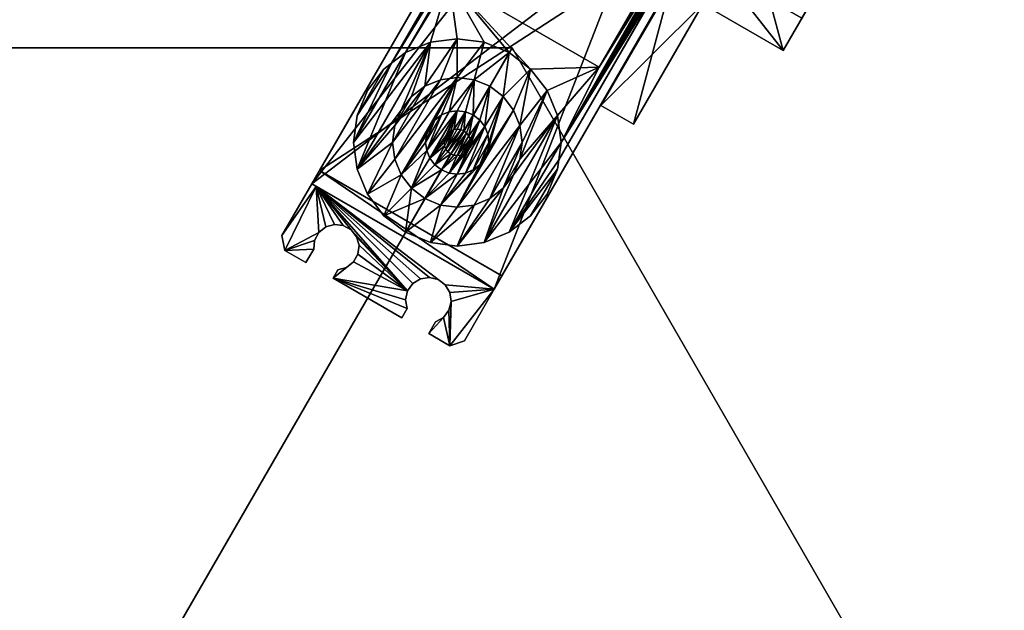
# Model space of a CAD drawing. Extents: x -0.216 to 0.216, y -0.188 to 0.188.
# Tile 56 of 81: x 0 to 0.09, y 0.027 to 0.08. Entities that reach past the tile are written whole.
import ezdxf

# ---------------------------------------------------------------- set-up
doc = ezdxf.new("R2010")
doc.units = 0

# ---------------------------------------------------------------- blocks, each defined once
blk = doc.blocks.new('hexa_link1#0')
mesh = blk.add_polyface()
corners = [(0.047016, 0.100693, 0.072173), (0.063695, 0.091063, 0.09683), (0.063695, 0.091063, 0.072173), (0.059208, 0.085523, 0.103486), (0.059162, 0.085616, 0.10613), (0.059208, 0.085523, 0.10613), (0.059162, 0.085616, 0.103486), (0.059105, 0.085702, 0.103486), (0.059105, 0.085702, 0.10613), (0.059036, 0.085781, 0.10613), (0.059036, 0.085781, 0.103486), (0.058958, 0.085849, 0.10613), (0.058958, 0.085849, 0.103486), (0.058872, 0.085907, 0.10613), (0.058872, 0.085907, 0.103486), (0.055777, 0.087693, 0.10613), (0.055701, 0.088623, 0.103486), (0.063695, 0.091063, 0.103486), (0.055463, 0.089526, 0.103486), (0.055777, 0.087693, 0.103486), (0.055072, 0.090373, 0.103486), (0.054538, 0.091138, 0.103486), (0.063695, 0.091063, 0.099276), (0.047016, 0.100694, 0.103486), (0.061946, 0.09473, 0.099276), (0.061125, 0.094742, 0.099276), (0.062708, 0.095037, 0.099276), (0.06615, 0.097157, 0.099276), (0.066415, 0.095774, 0.09683), (0.066415, 0.095774, 0.099276), (0.062708, 0.095037, 0.09683), (0.061946, 0.09473, 0.09683), (0.061125, 0.094742, 0.09683), (0.083845, 0.102008, 0.088049), (0.068543, 0.082339, 0.088049), (0.071503, 0.08063, 0.088049), (0.061182, 0.086589, 0.070169), (0.059473, 0.083629, 0.10613), (0.061182, 0.086589, 0.10613), (0.074443, 0.092558, 0.071549), (0.068543, 0.082339, 0.070169), (0.080885, 0.103717, 0.08805), (0.077403, 0.090849, 0.070169), (0.077403, 0.090849, 0.071549), (0.074443, 0.092558, 0.070169), (0.069794, 0.07767, 0.070169), (0.083845, 0.102008, 0.071549)]
mesh.append_faces([[corners[k] for k in face] for face in [(0, 1, 2), (3, 4, 5), (4, 3, 6), (7, 4, 6), (4, 7, 8), (7, 9, 8), (9, 7, 10), (10, 11, 9), (11, 10, 12), (12, 13, 11), (13, 12, 14), (14, 15, 13), (16, 17, 18), (19, 17, 16), (20, 17, 21), (18, 17, 20), (22, 23, 17), (22, 24, 25), (22, 26, 24), (22, 27, 26), (22, 28, 29), (28, 22, 1), (30, 1, 31), (31, 1, 32), (33, 34, 35), (36, 37, 38), (34, 39, 40), (41, 39, 34), (42, 39, 43), (39, 42, 44), (42, 40, 44), (43, 45, 42), (46, 35, 43), (40, 39, 44)]])
mesh = blk.add_polyface()
corners = [(0.043877, 0.093647, 0.10613), (0.033985, 0.076513, 0.103486), (0.033985, 0.076513, 0.10613), (0.04, 0.078762, 0.10613), (0.039252, 0.084085, 0.10613), (0.037547, 0.078439, 0.10613), (0.042454, 0.078439, 0.10613), (0.026696, 0.065498, 0.103486), (0.047016, 0.100693, 0.072173), (0.046311, 0.099474, 0.070169), (0.047016, 0.100694, 0.09683), (0.043877, 0.093647, 0.103486), (0.047766, 0.092319, 0.103486), (0.047016, 0.100694, 0.103486), (0.047016, 0.100694, 0.099276), (0.03526, 0.077492, 0.10613), (0.04446, 0.093106, 0.10613), (0.044868, 0.093984, 0.10613), (0.04477, 0.094017, 0.10613), (0.044668, 0.094037, 0.10613), (0.044565, 0.094044, 0.10613), (0.044461, 0.094037, 0.10613), (0.044359, 0.094017, 0.10613), (0.044261, 0.093984, 0.10613), (0.044168, 0.093938, 0.10613), (0.044081, 0.09388, 0.10613), (0.044003, 0.093812, 0.10613), (0.043935, 0.093734, 0.10613), (0.041473, 0.097968, 0.10613), (0.036383, 0.082316, 0.10613), (0.044433, 0.096259, 0.10613), (0.039764, 0.095008, 0.10613), (0.033423, 0.084026, 0.10613), (0.033423, 0.084025, 0.070169), (0.039764, 0.095008, 0.070169), (0.036383, 0.082316, 0.070169), (0.044433, 0.096259, 0.070169)]
mesh.append_faces([[corners[k] for k in face] for face in [(0, 1, 2), (3, 4, 5), (6, 4, 3), (7, 8, 9), (7, 10, 8), (1, 0, 11), (12, 13, 7), (7, 14, 10), (14, 7, 13), (15, 16, 17), (15, 4, 16), (15, 18, 2), (15, 17, 18), (2, 18, 19), (2, 19, 20), (2, 20, 21), (2, 21, 22), (2, 22, 23), (2, 23, 24), (2, 24, 25), (2, 25, 26), (2, 26, 27), (2, 27, 0), (28, 29, 30), (31, 29, 28), (29, 31, 32), (31, 33, 32), (33, 31, 34), (35, 34, 36), (34, 35, 33), (35, 32, 33), (32, 35, 29), (36, 29, 35), (29, 36, 30)]])
mesh = blk.add_polyface()
corners = [(0.026696, 0.065498, 0.103486), (0.046311, 0.099474, 0.070169), (0.0274, 0.066718, 0.070169), (0.033985, 0.076513, 0.103486), (0.033297, 0.075985, 0.10613), (0.033985, 0.076513, 0.10613), (0.033297, 0.075985, 0.103486), (0.030843, 0.071736, 0.103486), (0.03526, 0.077492, 0.103486), (0.03052, 0.069282, 0.103486), (0.037547, 0.078439, 0.103486), (0.03581, 0.073472, 0.103486), (0.034869, 0.072245, 0.103486), (0.037038, 0.074413, 0.103486), (0.04, 0.078762, 0.103486), (0.038467, 0.075005, 0.103486), (0.04, 0.075207, 0.103486), (0.037547, 0.078439, 0.10613), (0.039252, 0.084085, 0.10613), (0.03526, 0.077492, 0.10613), (0.038467, 0.075005, 0.10613), (0.04, 0.078762, 0.10613), (0.037038, 0.074413, 0.10613), (0.03581, 0.073472, 0.10613), (0.034869, 0.072245, 0.10613), (0.03179, 0.074022, 0.103486), (0.03179, 0.074022, 0.10613), (0.030843, 0.071736, 0.10613), (0.03052, 0.069282, 0.10613), (0.030843, 0.066829, 0.10613), (0.04, 0.075207, 0.10613), (0.037038, 0.074413, 0.108269), (0.03581, 0.073472, 0.108269), (0.038467, 0.075005, 0.108269), (0.04, 0.075207, 0.108269)]
mesh.append_faces([[corners[k] for k in face] for face in [(0, 1, 2), (3, 4, 5), (4, 3, 6), (3, 7, 6), (8, 9, 3), (10, 9, 8), (10, 11, 12), (10, 13, 11), (14, 13, 10), (14, 15, 13), (14, 16, 15), (17, 18, 19), (20, 21, 22), (22, 21, 17), (22, 17, 23), (23, 17, 24), (4, 25, 26), (25, 4, 6), (6, 7, 25), (27, 4, 26), (27, 5, 4), (28, 19, 5), (29, 17, 19), (13, 23, 11), (23, 13, 22), (15, 22, 13), (22, 15, 20), (15, 30, 20), (23, 31, 32), (31, 23, 22), (20, 31, 22), (31, 20, 33), (20, 34, 33)]])
mesh = blk.add_polyface()
corners = [(0.062991, 0.089844, 0.070169), (0.0274, 0.066718, 0.070169), (0.046311, 0.099474, 0.070169), (0.047766, 0.092319, 0.103486), (0.044962, 0.093938, 0.10613), (0.047766, 0.092319, 0.10613), (0.044962, 0.093938, 0.103486), (0.044868, 0.093984, 0.10613), (0.044868, 0.093984, 0.103486), (0.04477, 0.094017, 0.103486), (0.04477, 0.094017, 0.10613), (0.044668, 0.094037, 0.10613), (0.044668, 0.094037, 0.103486), (0.044565, 0.094044, 0.10613), (0.044565, 0.094044, 0.103486), (0.044461, 0.094037, 0.10613), (0.044461, 0.094037, 0.103486), (0.044359, 0.094017, 0.10613), (0.044359, 0.094017, 0.103486), (0.044261, 0.093984, 0.103486), (0.044261, 0.093984, 0.10613), (0.044168, 0.093938, 0.103486), (0.044168, 0.093938, 0.10613), (0.044082, 0.09388, 0.103486), (0.044081, 0.09388, 0.10613), (0.044003, 0.093812, 0.103486), (0.044003, 0.093812, 0.10613), (0.043935, 0.093734, 0.103486), (0.043935, 0.093734, 0.10613), (0.043877, 0.093647, 0.103486), (0.043877, 0.093647, 0.10613), (0.026696, 0.065498, 0.103486), (0.055777, 0.087693, 0.103486), (0.048609, 0.092718, 0.10613), (0.048609, 0.092718, 0.103486), (0.049509, 0.092963, 0.10613), (0.04446, 0.093106, 0.10613), (0.039252, 0.084085, 0.10613), (0.05817, 0.085191, 0.10613)]
mesh.append_faces([[corners[k] for k in face] for face in [(0, 1, 2), (3, 4, 5), (4, 3, 6), (6, 7, 4), (7, 6, 8), (9, 7, 8), (7, 9, 10), (9, 11, 10), (11, 9, 12), (12, 13, 11), (13, 12, 14), (14, 15, 13), (15, 14, 16), (16, 17, 15), (17, 16, 18), (19, 17, 18), (17, 19, 20), (21, 20, 19), (20, 21, 22), (23, 22, 21), (22, 23, 24), (25, 24, 23), (24, 25, 26), (27, 26, 25), (26, 27, 28), (29, 28, 27), (28, 29, 30), (31, 32, 3), (3, 33, 34), (33, 3, 5), (5, 35, 33), (36, 5, 4), (36, 4, 7), (37, 38, 36)]])
mesh = blk.add_polyface()
corners = [(0.04927, 0.067689, 0.10613), (0.059208, 0.084915, 0.10613), (0.04948, 0.069282, 0.10613), (0.04821, 0.074022, 0.10613), (0.052962, 0.07617, 0.10613), (0.046703, 0.075985, 0.10613), (0.049157, 0.071736, 0.10613), (0.063695, 0.091063, 0.09683), (0.043375, 0.055868, 0.103486), (0.063695, 0.091063, 0.072173), (0.062991, 0.089844, 0.070169), (0.059162, 0.084822, 0.103486), (0.059162, 0.084822, 0.10613), (0.055777, 0.087693, 0.10613), (0.058872, 0.085907, 0.103486), (0.055777, 0.087693, 0.103486), (0.059242, 0.085014, 0.10613), (0.059262, 0.085116, 0.10613), (0.059269, 0.085219, 0.10613), (0.059262, 0.085323, 0.10613), (0.059242, 0.085425, 0.10613), (0.059208, 0.085523, 0.10613), (0.059162, 0.085616, 0.10613), (0.059105, 0.085702, 0.10613), (0.059036, 0.085781, 0.10613), (0.058958, 0.085849, 0.10613), (0.058872, 0.085907, 0.10613), (0.05817, 0.085191, 0.10613), (0.04446, 0.093106, 0.10613), (0.055701, 0.088623, 0.103486), (0.055463, 0.089526, 0.10613), (0.055701, 0.088623, 0.10613), (0.063695, 0.091063, 0.103486), (0.063695, 0.091063, 0.099276), (0.039252, 0.084085, 0.10613), (0.056092, 0.070938, 0.10613), (0.059473, 0.083629, 0.10613), (0.053132, 0.072647, 0.10613), (0.053132, 0.072647, 0.070169), (0.062433, 0.08192, 0.070169), (0.056092, 0.070938, 0.070169)]
mesh.append_faces([[corners[k] for k in face] for face in [(0, 1, 2), (3, 4, 5), (6, 4, 3), (7, 8, 9), (9, 8, 10), (0, 11, 12), (13, 14, 15), (1, 0, 12), (2, 1, 16), (2, 16, 17), (2, 17, 18), (2, 18, 19), (2, 19, 20), (2, 20, 21), (2, 21, 22), (2, 22, 23), (2, 23, 24), (2, 24, 25), (2, 25, 4), (4, 25, 26), (26, 27, 4), (27, 26, 13), (27, 13, 28), (29, 30, 31), (32, 15, 8), (33, 8, 7), (8, 33, 32), (31, 15, 29), (15, 31, 13), (27, 34, 4), (35, 36, 37), (36, 38, 37), (38, 39, 40)]])
mesh = blk.add_polyface()
corners = [(0.059208, 0.084916, 0.103486), (0.059162, 0.084822, 0.10613), (0.059162, 0.084822, 0.103486), (0.059208, 0.084915, 0.10613), (0.059242, 0.085014, 0.103486), (0.059242, 0.085014, 0.10613), (0.059262, 0.085116, 0.103486), (0.059262, 0.085116, 0.10613), (0.059269, 0.085219, 0.103486), (0.059269, 0.085219, 0.10613), (0.059262, 0.085323, 0.103486), (0.059262, 0.085323, 0.10613), (0.059242, 0.085425, 0.103486), (0.059242, 0.085425, 0.10613), (0.059208, 0.085523, 0.10613), (0.059208, 0.085523, 0.103486), (0.061182, 0.086589, 0.10613), (0.071503, 0.08063, 0.088049), (0.068543, 0.082339, 0.088049), (0.064142, 0.08488, 0.10613), (0.059473, 0.083629, 0.10613), (0.062433, 0.08192, 0.10613), (0.056092, 0.070938, 0.10613), (0.061182, 0.086589, 0.070169), (0.053132, 0.072647, 0.070169), (0.068543, 0.082339, 0.070169), (0.077403, 0.090849, 0.070169), (0.069794, 0.07767, 0.070169), (0.077403, 0.090849, 0.071549), (0.069794, 0.07767, 0.088049), (0.062433, 0.08192, 0.070169), (0.056092, 0.070938, 0.070169)]
mesh.append_faces([[corners[k] for k in face] for face in [(0, 1, 2), (1, 0, 3), (4, 3, 0), (3, 4, 5), (6, 5, 4), (5, 6, 7), (8, 7, 6), (7, 8, 9), (10, 9, 8), (9, 10, 11), (12, 11, 10), (11, 12, 13), (12, 14, 13), (14, 12, 15), (16, 17, 18), (17, 16, 19), (20, 19, 16), (19, 20, 21), (20, 22, 21), (20, 23, 24), (16, 18, 23), (23, 18, 25), (25, 26, 27), (27, 28, 17), (27, 17, 29), (19, 29, 17), (29, 19, 21), (30, 29, 21), (29, 30, 27), (30, 25, 27), (30, 23, 25), (23, 30, 24), (30, 22, 31), (22, 30, 21)]])
mesh = blk.add_polyface()
corners = [(0.0274, 0.066718, 0.070169), (0.062991, 0.089844, 0.070169), (0.04408, 0.057088, 0.070169), (0.059162, 0.084822, 0.103486), (0.04927, 0.067689, 0.10613), (0.04927, 0.067688, 0.103486), (0.046703, 0.075985, 0.103486), (0.045723, 0.070816, 0.103486), (0.045131, 0.072245, 0.103486), (0.04821, 0.074022, 0.103486), (0.045925, 0.069282, 0.103486), (0.045723, 0.067749, 0.103486), (0.049157, 0.071736, 0.103486), (0.045131, 0.06632, 0.103486), (0.04948, 0.069282, 0.10613), (0.052962, 0.07617, 0.10613), (0.049157, 0.071736, 0.10613), (0.045723, 0.067749, 0.10613), (0.04821, 0.074022, 0.10613), (0.045131, 0.06632, 0.10613), (0.045925, 0.069282, 0.10613), (0.045723, 0.070816, 0.10613), (0.046703, 0.075985, 0.10613), (0.045131, 0.072245, 0.10613), (0.04419, 0.073472, 0.103486), (0.04419, 0.073472, 0.10613), (0.045723, 0.070816, 0.108269), (0.045925, 0.069282, 0.108269), (0.045131, 0.072245, 0.108269), (0.04419, 0.073472, 0.108269), (0.04, 0.063357, 0.108269), (0.042797, 0.068533, 0.108269), (0.042508, 0.067834, 0.108269), (0.053132, 0.072647, 0.10613), (0.056092, 0.070938, 0.070169), (0.056092, 0.070938, 0.10613), (0.053132, 0.072647, 0.070169)]
mesh.append_faces([[corners[k] for k in face] for face in [(0, 1, 2), (3, 4, 5), (6, 7, 8), (9, 7, 6), (9, 10, 7), (9, 11, 10), (12, 11, 9), (11, 12, 13), (14, 15, 16), (17, 16, 18), (19, 16, 17), (10, 17, 20), (17, 18, 20), (20, 18, 21), (21, 18, 22), (21, 22, 23), (24, 23, 25), (23, 24, 8), (7, 23, 8), (23, 7, 21), (10, 21, 7), (21, 10, 20), (20, 26, 21), (26, 20, 27), (17, 27, 20), (25, 28, 29), (28, 25, 23), (21, 28, 23), (28, 21, 26), (26, 30, 28), (28, 31, 29), (31, 28, 32), (33, 34, 35), (34, 33, 36)]])
mesh = blk.add_polyface()
corners = [(0.062991, 0.089844, 0.070169), (0.043375, 0.055868, 0.103486), (0.04408, 0.057088, 0.070169), (0.049157, 0.066829, 0.103486), (0.04821, 0.064542, 0.10613), (0.04821, 0.064542, 0.103486), (0.049157, 0.066829, 0.10613), (0.04927, 0.067688, 0.103486), (0.04927, 0.067689, 0.10613), (0.049157, 0.071736, 0.103486), (0.042454, 0.060125, 0.103486), (0.045131, 0.06632, 0.103486), (0.04948, 0.069282, 0.103486), (0.04474, 0.061072, 0.103486), (0.04474, 0.061072, 0.10613), (0.04948, 0.069282, 0.10613), (0.049157, 0.071736, 0.10613), (0.042454, 0.060125, 0.10613), (0.045131, 0.06632, 0.10613), (0.042963, 0.064151, 0.103486), (0.04419, 0.065092, 0.10613), (0.04419, 0.065092, 0.103486), (0.045723, 0.067749, 0.10613), (0.045723, 0.067749, 0.103486), (0.045925, 0.069282, 0.103486), (0.045925, 0.069282, 0.108269), (0.045723, 0.067749, 0.108269), (0.045131, 0.06632, 0.108269), (0.04419, 0.065092, 0.108269), (0.042963, 0.064151, 0.10613), (0.045723, 0.070816, 0.108269), (0.041534, 0.063559, 0.108269), (0.04, 0.063357, 0.108269), (0.042963, 0.064151, 0.108269), (0.045131, 0.072245, 0.108269), (0.042508, 0.067834, 0.108269), (0.042508, 0.067834, 0.111836), (0.042797, 0.068533, 0.108269), (0.042047, 0.067235, 0.111836), (0.042797, 0.068533, 0.111836)]
mesh.append_faces([[corners[k] for k in face] for face in [(0, 1, 2), (3, 4, 5), (4, 3, 6), (7, 6, 3), (6, 7, 8), (9, 10, 11), (12, 10, 9), (7, 13, 12), (3, 13, 7), (14, 15, 16), (14, 8, 15), (14, 6, 8), (17, 16, 18), (19, 20, 21), (18, 21, 20), (21, 18, 11), (22, 11, 18), (11, 22, 23), (22, 24, 23), (25, 22, 26), (18, 26, 22), (26, 18, 27), (20, 27, 18), (27, 20, 28), (29, 28, 20), (30, 31, 32), (30, 33, 31), (25, 33, 30), (25, 28, 33), (26, 28, 25), (28, 26, 27), (34, 32, 35), (36, 37, 35), (38, 39, 36)]])
mesh = blk.add_polyface()
corners = [(0.055777, 0.087693, 0.103486), (0.026696, 0.065498, 0.103486), (0.043375, 0.055868, 0.103486), (0.042963, 0.074413, 0.108269), (0.042047, 0.071329, 0.108269), (0.041448, 0.071789, 0.108269), (0.042508, 0.07073, 0.108269), (0.04419, 0.073472, 0.108269), (0.042797, 0.070031, 0.108269), (0.042895, 0.069282, 0.108269), (0.042797, 0.068533, 0.108269), (0.042508, 0.067834, 0.111836), (0.042797, 0.068533, 0.111836), (0.042047, 0.067235, 0.111836), (0.042895, 0.069282, 0.111836), (0.041448, 0.07179, 0.111836), (0.042047, 0.071329, 0.111836), (0.042508, 0.07073, 0.111836), (0.042797, 0.070031, 0.111836), (0.041448, 0.066775, 0.111836), (0.040749, 0.066485, 0.111836), (0.04, 0.066387, 0.111836), (0.041047, 0.068677, 0.111836), (0.041047, 0.069887, 0.111836), (0.041168, 0.069595, 0.111836), (0.041209, 0.069282, 0.111836), (0.041168, 0.068969, 0.111836), (0.041168, 0.069595, 0.108269), (0.041209, 0.069282, 0.108269), (0.041168, 0.068969, 0.108269), (0.041534, 0.075005, 0.108269), (0.040749, 0.072079, 0.108269)]
mesh.append_faces([[corners[k] for k in face] for face in [(0, 1, 2), (3, 4, 5), (3, 6, 4), (7, 6, 3), (7, 8, 6), (7, 9, 8), (7, 10, 9), (10, 11, 12), (12, 13, 14), (4, 15, 5), (15, 4, 16), (4, 17, 16), (17, 4, 6), (6, 18, 17), (18, 6, 8), (9, 18, 8), (18, 9, 14), (10, 14, 9), (14, 10, 12), (14, 19, 18), (18, 20, 17), (17, 21, 22), (16, 23, 15), (16, 24, 23), (16, 25, 24), (16, 26, 25), (17, 26, 16), (26, 17, 22), (25, 27, 24), (27, 25, 28), (26, 28, 25), (28, 26, 29), (30, 5, 31), (15, 31, 5)]])
mesh = blk.add_polyface()
corners = [(0.04474, 0.077492, 0.103486), (0.04419, 0.073472, 0.103486), (0.042963, 0.074413, 0.103486), (0.046703, 0.075985, 0.103486), (0.045131, 0.072245, 0.103486), (0.045131, 0.072245, 0.10613), (0.046703, 0.075985, 0.10613), (0.04419, 0.073472, 0.10613), (0.04474, 0.077492, 0.10613), (0.042963, 0.074413, 0.10613), (0.04419, 0.073472, 0.108269), (0.042963, 0.074413, 0.108269), (0.042454, 0.078439, 0.103486), (0.04, 0.075207, 0.103486), (0.04, 0.078762, 0.103486), (0.041534, 0.075005, 0.103486), (0.039252, 0.084085, 0.10613), (0.042454, 0.078439, 0.10613), (0.041534, 0.075005, 0.10613), (0.04, 0.075207, 0.10613), (0.04, 0.078762, 0.10613), (0.038467, 0.075005, 0.10613), (0.038467, 0.075005, 0.103486), (0.04, 0.075207, 0.108269), (0.041534, 0.075005, 0.108269), (0.039251, 0.072079, 0.108269), (0.041448, 0.071789, 0.108269), (0.052962, 0.07617, 0.10613)]
mesh.append_faces([[corners[k] for k in face] for face in [(0, 1, 2), (3, 1, 0), (3, 4, 1), (5, 6, 7), (7, 6, 8), (7, 8, 9), (2, 7, 9), (7, 2, 1), (9, 10, 11), (10, 9, 7), (12, 13, 14), (12, 15, 13), (0, 15, 12), (0, 2, 15), (8, 16, 17), (6, 16, 8), (9, 8, 18), (18, 8, 17), (18, 17, 19), (19, 17, 20), (19, 20, 21), (19, 22, 13), (15, 19, 13), (19, 15, 18), (15, 9, 18), (9, 15, 2), (23, 21, 19), (18, 23, 19), (23, 18, 24), (18, 11, 24), (11, 18, 9), (24, 25, 23), (11, 26, 24), (6, 27, 16)]])
mesh = blk.add_polyface()
corners = [(0.026696, 0.065498, 0.103486), (0.0274, 0.066718, 0.070169), (0.026696, 0.065498, 0.09683), (0.026696, 0.065498, 0.072173), (0.033985, 0.076513, 0.103486), (0.03052, 0.069282, 0.103486), (0.030843, 0.071736, 0.103486), (0.037547, 0.078439, 0.103486), (0.030843, 0.066829, 0.103486), (0.027106, 0.065262, 0.099276), (0.026696, 0.065498, 0.099276), (0.023976, 0.060787, 0.099276), (0.023976, 0.060787, 0.09683), (0.027106, 0.065262, 0.09683), (0.030843, 0.066829, 0.10613), (0.034277, 0.070816, 0.10613), (0.034869, 0.072245, 0.10613), (0.034075, 0.069282, 0.10613), (0.03179, 0.064542, 0.10613), (0.034277, 0.067749, 0.10613), (0.034869, 0.06632, 0.10613), (0.033297, 0.062579, 0.10613), (0.033297, 0.062579, 0.103486), (0.03179, 0.064542, 0.103486), (0.03052, 0.069282, 0.10613), (0.030843, 0.071736, 0.10613), (0.03179, 0.074022, 0.10613), (0.03179, 0.074022, 0.103486), (0.033985, 0.076513, 0.10613), (0.03526, 0.077492, 0.10613), (0.034075, 0.069282, 0.103486), (0.034277, 0.067749, 0.103486), (0.034869, 0.06632, 0.103486), (0.034277, 0.070816, 0.103486), (0.034869, 0.072245, 0.103486)]
mesh.append_faces([[corners[k] for k in face] for face in [(0, 1, 2), (3, 2, 1), (4, 5, 6), (7, 8, 5), (9, 0, 10), (11, 9, 10), (12, 10, 2), (13, 12, 2), (14, 15, 16), (14, 17, 15), (18, 17, 14), (18, 19, 17), (18, 20, 19), (21, 20, 18), (18, 22, 21), (22, 18, 23), (14, 23, 18), (23, 14, 8), (24, 8, 14), (8, 24, 5), (25, 5, 24), (5, 25, 6), (26, 6, 25), (6, 26, 27), (24, 28, 25), (14, 29, 24), (30, 23, 8), (31, 23, 30), (32, 23, 31), (32, 22, 23), (19, 30, 17), (33, 8, 34), (30, 8, 33)]])
mesh = blk.add_polyface()
corners = [(0.037547, 0.078439, 0.103486), (0.034869, 0.072245, 0.103486), (0.030843, 0.066829, 0.103486), (0.030843, 0.066829, 0.10613), (0.034869, 0.072245, 0.10613), (0.037547, 0.078439, 0.10613), (0.033297, 0.062579, 0.10613), (0.03581, 0.065092, 0.10613), (0.034869, 0.06632, 0.10613), (0.03526, 0.061072, 0.10613), (0.037037, 0.064151, 0.10613), (0.03581, 0.065092, 0.103486), (0.033297, 0.062579, 0.103486), (0.034869, 0.06632, 0.103486), (0.037038, 0.064151, 0.103486), (0.034277, 0.067749, 0.10613), (0.034277, 0.067749, 0.103486), (0.034075, 0.069282, 0.103486), (0.034277, 0.070816, 0.103486), (0.034075, 0.069282, 0.10613), (0.034277, 0.070816, 0.10613), (0.03581, 0.073472, 0.103486), (0.03581, 0.073472, 0.10613), (0.03581, 0.065092, 0.108269), (0.034869, 0.06632, 0.108269), (0.034277, 0.067749, 0.108269), (0.034075, 0.069282, 0.108269), (0.034277, 0.070816, 0.108269), (0.034869, 0.072245, 0.108269), (0.03581, 0.073472, 0.108269), (0.037203, 0.068533, 0.108269), (0.038467, 0.075005, 0.108269), (0.037038, 0.074413, 0.108269)]
mesh.append_faces([[corners[k] for k in face] for face in [(0, 1, 2), (3, 4, 5), (6, 7, 8), (9, 10, 7), (11, 12, 13), (14, 12, 11), (13, 7, 11), (7, 13, 8), (13, 15, 8), (15, 13, 16), (17, 15, 16), (18, 19, 17), (19, 18, 20), (1, 20, 18), (20, 1, 4), (21, 4, 1), (4, 21, 22), (8, 23, 7), (23, 8, 24), (8, 25, 24), (25, 8, 15), (19, 25, 15), (25, 19, 26), (20, 26, 19), (26, 20, 27), (4, 27, 20), (27, 4, 28), (22, 28, 4), (28, 22, 29), (30, 23, 24), (31, 25, 26), (32, 26, 27), (32, 27, 29), (29, 27, 28)]])
mesh = blk.add_polyface()
corners = [(0.037203, 0.070031, 0.108269), (0.034869, 0.06632, 0.108269), (0.037493, 0.07073, 0.108269), (0.04, 0.075207, 0.108269), (0.037953, 0.071329, 0.108269), (0.038552, 0.07179, 0.108269), (0.037203, 0.068533, 0.111836), (0.037105, 0.069282, 0.108269), (0.037105, 0.069282, 0.111836), (0.037203, 0.070031, 0.111836), (0.037493, 0.07073, 0.111836), (0.037953, 0.071329, 0.111836), (0.038552, 0.07179, 0.111836), (0.039251, 0.072079, 0.108269), (0.038832, 0.069595, 0.111836), (0.037493, 0.067834, 0.111836), (0.038953, 0.069887, 0.111836), (0.04, 0.072177, 0.111836), (0.038791, 0.069282, 0.111836), (0.038832, 0.068969, 0.108269), (0.038832, 0.068969, 0.111836), (0.038791, 0.069282, 0.108269), (0.038832, 0.069595, 0.108269), (0.038953, 0.069887, 0.108269), (0.039145, 0.070137, 0.108269), (0.039251, 0.072079, 0.111836), (0.034277, 0.067749, 0.108269), (0.038467, 0.075005, 0.108269), (0.034075, 0.069282, 0.108269), (0.037038, 0.074413, 0.108269)]
mesh.append_faces([[corners[k] for k in face] for face in [(0, 1, 2), (3, 2, 1), (3, 4, 2), (3, 5, 4), (6, 7, 8), (0, 8, 7), (8, 0, 9), (2, 9, 0), (9, 2, 10), (4, 10, 2), (10, 4, 11), (5, 11, 4), (11, 5, 12), (13, 12, 5), (14, 15, 16), (17, 16, 15), (18, 19, 20), (19, 18, 21), (18, 22, 21), (22, 18, 14), (14, 23, 22), (23, 14, 16), (24, 21, 22), (24, 22, 23), (17, 15, 6), (17, 6, 25), (25, 6, 12), (12, 6, 8), (12, 8, 11), (11, 8, 9), (11, 9, 10), (3, 1, 26), (3, 26, 27), (27, 28, 29)]])
mesh = blk.add_polyface()
corners = [(0.041448, 0.07179, 0.111836), (0.040855, 0.070137, 0.111836), (0.040605, 0.070329, 0.111836), (0.041047, 0.069887, 0.111836), (0.040855, 0.070137, 0.108269), (0.040605, 0.070329, 0.108269), (0.041047, 0.069887, 0.108269), (0.04, 0.075207, 0.108269), (0.039251, 0.072079, 0.108269), (0.038552, 0.07179, 0.108269), (0.041534, 0.075005, 0.108269), (0.04, 0.072177, 0.108269), (0.040749, 0.072079, 0.108269), (0.038552, 0.07179, 0.111836), (0.039251, 0.072079, 0.111836), (0.04, 0.072177, 0.111836), (0.040749, 0.072079, 0.111836), (0.039145, 0.070137, 0.111836), (0.038953, 0.069887, 0.111836), (0.039395, 0.070329, 0.111836), (0.039687, 0.07045, 0.111836), (0.04, 0.070491, 0.111836), (0.040313, 0.07045, 0.111836), (0.039145, 0.070137, 0.108269), (0.039395, 0.070329, 0.108269), (0.039687, 0.07045, 0.108269), (0.04, 0.070491, 0.108269), (0.040313, 0.07045, 0.108269), (0.038791, 0.069282, 0.108269)]
mesh.append_faces([[corners[k] for k in face] for face in [(0, 1, 2), (0, 3, 1), (2, 4, 5), (4, 2, 1), (1, 6, 4), (7, 8, 9), (10, 11, 8), (10, 12, 11), (13, 8, 14), (11, 14, 8), (14, 11, 15), (11, 16, 15), (16, 11, 12), (12, 0, 16), (15, 17, 18), (15, 19, 17), (15, 20, 19), (16, 20, 15), (16, 21, 20), (16, 22, 21), (16, 2, 22), (0, 2, 16), (23, 18, 17), (19, 23, 17), (23, 19, 24), (20, 24, 19), (24, 20, 25), (21, 25, 20), (25, 21, 26), (21, 27, 26), (27, 21, 22), (22, 5, 27), (5, 22, 2), (25, 28, 24)]])
mesh = blk.add_polyface()
corners = [(0.046703, 0.062579, 0.103486), (0.049157, 0.066829, 0.103486), (0.04821, 0.064542, 0.103486), (0.04474, 0.061072, 0.103486), (0.04474, 0.061072, 0.10613), (0.046703, 0.062579, 0.10613), (0.04821, 0.064542, 0.10613), (0.04948, 0.069282, 0.103486), (0.042454, 0.060125, 0.103486), (0.049157, 0.071736, 0.10613), (0.042454, 0.060125, 0.10613), (0.049157, 0.066829, 0.10613), (0.04419, 0.065092, 0.10613), (0.045131, 0.06632, 0.10613), (0.04, 0.059802, 0.10613), (0.042963, 0.064151, 0.10613), (0.042963, 0.064151, 0.103486), (0.037547, 0.060125, 0.10613), (0.041534, 0.063559, 0.10613), (0.04, 0.063357, 0.10613), (0.041534, 0.063559, 0.103486), (0.04, 0.059802, 0.103486), (0.04419, 0.065092, 0.103486), (0.045131, 0.06632, 0.103486), (0.037547, 0.060125, 0.103486), (0.04, 0.063357, 0.103486), (0.038467, 0.063559, 0.10613), (0.038467, 0.063559, 0.103486), (0.04419, 0.065092, 0.108269), (0.042963, 0.064151, 0.108269), (0.041534, 0.063559, 0.108269), (0.04, 0.063357, 0.108269), (0.038467, 0.063559, 0.108269), (0.042047, 0.067235, 0.108269)]
mesh.append_faces([[corners[k] for k in face] for face in [(0, 1, 2), (1, 0, 3), (4, 0, 5), (2, 5, 0), (5, 2, 6), (7, 3, 8), (4, 9, 10), (5, 11, 4), (11, 5, 6), (12, 10, 13), (10, 12, 14), (14, 12, 15), (12, 16, 15), (17, 18, 19), (14, 15, 18), (16, 18, 15), (18, 16, 20), (16, 21, 20), (22, 21, 16), (22, 8, 21), (23, 8, 22), (20, 24, 25), (25, 18, 20), (18, 25, 19), (25, 26, 19), (26, 25, 27), (28, 15, 29), (18, 29, 15), (29, 18, 30), (18, 31, 30), (31, 18, 19), (19, 32, 31), (32, 19, 26), (33, 31, 32)]])
mesh = blk.add_polyface()
corners = [(0.042508, 0.067834, 0.108269), (0.04, 0.063357, 0.108269), (0.042047, 0.067235, 0.108269), (0.038467, 0.063559, 0.108269), (0.041448, 0.066775, 0.108269), (0.040749, 0.066485, 0.108269), (0.04, 0.066387, 0.108269), (0.042895, 0.069282, 0.111836), (0.042047, 0.067235, 0.111836), (0.041448, 0.066775, 0.111836), (0.040749, 0.066485, 0.111836), (0.04, 0.066387, 0.111836), (0.039251, 0.066485, 0.111836), (0.039251, 0.066485, 0.108269), (0.038552, 0.066775, 0.108269), (0.042797, 0.070031, 0.111836), (0.042508, 0.07073, 0.111836), (0.041047, 0.068677, 0.111836), (0.040855, 0.068427, 0.111836), (0.040605, 0.068235, 0.111836), (0.040313, 0.068114, 0.111836), (0.04, 0.068073, 0.111836), (0.038552, 0.066775, 0.111836), (0.039687, 0.068114, 0.111836), (0.039395, 0.068235, 0.111836), (0.040605, 0.068235, 0.108269), (0.040313, 0.068114, 0.108269), (0.04, 0.068073, 0.108269), (0.039687, 0.068114, 0.108269), (0.039395, 0.068235, 0.108269), (0.042508, 0.067834, 0.111836)]
mesh.append_faces([[corners[k] for k in face] for face in [(0, 1, 2), (2, 3, 4), (4, 3, 5), (5, 3, 6), (7, 8, 9), (2, 9, 8), (9, 2, 4), (5, 9, 4), (9, 5, 10), (5, 11, 10), (11, 5, 6), (6, 12, 11), (12, 6, 13), (14, 12, 13), (15, 9, 10), (16, 10, 11), (17, 11, 18), (18, 11, 12), (18, 12, 19), (19, 12, 20), (20, 12, 21), (21, 12, 22), (21, 22, 23), (23, 22, 24), (20, 25, 19), (25, 20, 26), (20, 27, 26), (27, 20, 21), (21, 28, 27), (28, 21, 23), (24, 28, 23), (28, 24, 29), (30, 2, 8), (2, 30, 0)]])
mesh = blk.add_polyface()
corners = [(0.041047, 0.068677, 0.108269), (0.041168, 0.068969, 0.111836), (0.041047, 0.068677, 0.111836), (0.041168, 0.068969, 0.108269), (0.040855, 0.068427, 0.108269), (0.040605, 0.068235, 0.108269), (0.040855, 0.068427, 0.111836), (0.040605, 0.068235, 0.111836), (0.041047, 0.069887, 0.108269), (0.040855, 0.070137, 0.111836), (0.041047, 0.069887, 0.111836), (0.041168, 0.069595, 0.108269), (0.041168, 0.069595, 0.111836), (0.041209, 0.069282, 0.108269), (0.040313, 0.068114, 0.108269), (0.04, 0.068073, 0.108269), (0.040855, 0.070137, 0.108269), (0.039687, 0.068114, 0.108269), (0.039395, 0.068235, 0.108269), (0.040605, 0.070329, 0.108269), (0.039395, 0.068235, 0.111836), (0.039145, 0.068427, 0.108269), (0.039145, 0.068427, 0.111836), (0.038953, 0.068677, 0.111836), (0.038953, 0.068677, 0.108269), (0.038953, 0.069887, 0.111836), (0.039145, 0.070137, 0.108269), (0.038953, 0.069887, 0.108269), (0.040313, 0.07045, 0.108269), (0.04, 0.070491, 0.108269), (0.039687, 0.07045, 0.108269), (0.038832, 0.068969, 0.108269), (0.038791, 0.069282, 0.108269), (0.039395, 0.070329, 0.108269)]
mesh.append_faces([[corners[k] for k in face] for face in [(0, 1, 2), (1, 0, 3), (4, 3, 0), (3, 4, 5), (6, 5, 4), (5, 6, 7), (8, 9, 10), (10, 11, 8), (11, 10, 12), (3, 5, 13), (13, 5, 11), (11, 5, 14), (11, 14, 15), (11, 15, 8), (8, 15, 16), (16, 15, 17), (16, 17, 18), (16, 18, 19), (0, 6, 4), (6, 0, 2), (20, 21, 18), (21, 20, 22), (23, 21, 22), (21, 23, 24), (25, 26, 27), (19, 18, 21), (19, 21, 28), (28, 21, 24), (28, 24, 29), (29, 24, 30), (30, 24, 31), (30, 31, 32), (33, 32, 26)]])
mesh = blk.add_polyface()
corners = [(0.037038, 0.064151, 0.103486), (0.038467, 0.063559, 0.10613), (0.038467, 0.063559, 0.103486), (0.037037, 0.064151, 0.10613), (0.038467, 0.063559, 0.108269), (0.037038, 0.064151, 0.108269), (0.04, 0.066387, 0.108269), (0.039251, 0.066485, 0.108269), (0.038552, 0.066775, 0.108269), (0.039251, 0.066485, 0.111836), (0.038552, 0.066775, 0.111836), (0.03581, 0.065092, 0.10613), (0.03581, 0.065092, 0.103486), (0.03581, 0.065092, 0.108269), (0.037953, 0.067235, 0.108269), (0.037493, 0.067834, 0.108269), (0.037203, 0.068533, 0.108269), (0.034869, 0.06632, 0.108269), (0.037105, 0.069282, 0.108269), (0.037203, 0.070031, 0.108269), (0.037953, 0.067235, 0.111836), (0.037493, 0.067834, 0.111836), (0.037203, 0.068533, 0.111836), (0.039395, 0.068235, 0.111836), (0.039145, 0.068427, 0.111836), (0.038953, 0.068677, 0.111836), (0.038832, 0.068969, 0.111836), (0.038791, 0.069282, 0.111836), (0.038832, 0.069595, 0.111836), (0.038953, 0.068677, 0.108269), (0.038832, 0.068969, 0.108269)]
mesh.append_faces([[corners[k] for k in face] for face in [(0, 1, 2), (1, 0, 3), (3, 4, 1), (4, 3, 5), (6, 4, 5), (6, 5, 7), (7, 5, 8), (9, 8, 10), (0, 11, 3), (11, 0, 12), (3, 13, 5), (13, 3, 11), (8, 5, 13), (8, 13, 14), (14, 13, 15), (15, 13, 16), (16, 17, 18), (18, 17, 19), (8, 20, 10), (20, 8, 14), (15, 20, 14), (20, 15, 21), (15, 22, 21), (22, 15, 16), (18, 22, 16), (23, 10, 20), (23, 20, 24), (24, 20, 25), (25, 20, 26), (26, 20, 21), (26, 21, 27), (27, 21, 28), (26, 29, 25), (29, 26, 30)]])
mesh = blk.add_polyface()
corners = [(0.043375, 0.055868, 0.072173), (0.0274, 0.066718, 0.070169), (0.04408, 0.057088, 0.070169), (0.043375, 0.055868, 0.09683), (0.026696, 0.065498, 0.072173), (0.038905, 0.056255, 0.099276), (0.043375, 0.055868, 0.099276), (0.027106, 0.065262, 0.099276), (0.043375, 0.055868, 0.103486), (0.038905, 0.056255, 0.09683), (0.027106, 0.065262, 0.09683), (0.038243, 0.056743, 0.099276), (0.038243, 0.056743, 0.09683), (0.037445, 0.056937, 0.099276), (0.036634, 0.056808, 0.09683), (0.037445, 0.056937, 0.09683), (0.03526, 0.061072, 0.10613), (0.038467, 0.063559, 0.10613), (0.037037, 0.064151, 0.10613), (0.037547, 0.060125, 0.10613), (0.04, 0.063357, 0.10613), (0.037547, 0.060125, 0.103486), (0.04, 0.059802, 0.10613), (0.03526, 0.061072, 0.103486), (0.038467, 0.063559, 0.103486), (0.037038, 0.064151, 0.103486), (0.04, 0.063357, 0.103486), (0.036634, 0.056808, 0.099276), (0.035936, 0.056374, 0.099276), (0.03546, 0.055705, 0.099276), (0.035936, 0.056374, 0.09683), (0.03546, 0.055705, 0.09683), (0.031021, 0.059876, 0.099276), (0.030923, 0.059065, 0.099276), (0.0308, 0.060663, 0.099276), (0.0308, 0.060663, 0.09683), (0.031021, 0.059876, 0.09683), (0.030923, 0.059065, 0.09683), (0.03581, 0.065092, 0.10613), (0.033297, 0.062579, 0.10613), (0.033297, 0.062579, 0.103486)]
mesh.append_faces([[corners[k] for k in face] for face in [(0, 1, 2), (3, 4, 0), (5, 6, 7), (8, 7, 6), (3, 9, 10), (5, 7, 11), (10, 9, 12), (13, 14, 15), (16, 17, 18), (19, 17, 16), (19, 20, 17), (21, 22, 19), (19, 23, 21), (23, 19, 16), (24, 23, 25), (24, 21, 23), (26, 21, 24), (1, 0, 4), (11, 7, 13), (13, 7, 27), (27, 7, 28), (28, 7, 29), (10, 30, 31), (10, 14, 30), (10, 15, 14), (10, 12, 15), (29, 32, 33), (29, 34, 32), (35, 31, 36), (36, 31, 37), (16, 38, 39), (39, 23, 16), (23, 39, 40), (25, 23, 40)]])
mesh = blk.add_polyface()
corners = [(0.029578, 0.0617, 0.099276), (0.027106, 0.065262, 0.099276), (0.028765, 0.061791, 0.099276), (0.027981, 0.061562, 0.099276), (0.027344, 0.061048, 0.099276), (0.024241, 0.059404, 0.099276), (0.023976, 0.060787, 0.099276), (0.026696, 0.065498, 0.099276), (0.023976, 0.060787, 0.09683), (0.027106, 0.065262, 0.09683), (0.024241, 0.059404, 0.09683), (0.027344, 0.061048, 0.09683), (0.027981, 0.061562, 0.09683), (0.028765, 0.061791, 0.09683), (0.029578, 0.0617, 0.09683), (0.028639, 0.056865, 0.09683), (0.029085, 0.057638, 0.099276), (0.029085, 0.057638, 0.09683), (0.028639, 0.056865, 0.099276), (0.026955, 0.06033, 0.09683), (0.026955, 0.06033, 0.099276), (0.026872, 0.059517, 0.099276), (0.026166, 0.058293, 0.099276), (0.026166, 0.058293, 0.09683), (0.026872, 0.059517, 0.09683)]
mesh.append_faces([[corners[k] for k in face] for face in [(0, 1, 2), (2, 1, 3), (3, 1, 4), (4, 1, 5), (5, 1, 6), (7, 8, 6), (9, 10, 8), (9, 11, 10), (9, 12, 11), (9, 13, 12), (9, 14, 13), (15, 16, 17), (16, 15, 18), (2, 12, 13), (12, 2, 3), (4, 12, 3), (12, 4, 11), (4, 19, 11), (19, 4, 20), (5, 20, 4), (5, 21, 20), (21, 5, 22), (5, 23, 22), (23, 5, 10), (6, 10, 5), (10, 6, 8), (10, 24, 23), (24, 10, 19), (19, 10, 11), (19, 21, 24), (21, 19, 20), (22, 24, 21), (24, 22, 23)]])
mesh = blk.add_polyface()
corners = [(0.026696, 0.065498, 0.072173), (0.043375, 0.055868, 0.09683), (0.026696, 0.065498, 0.09683), (0.026696, 0.065498, 0.103486), (0.027106, 0.065262, 0.099276), (0.043375, 0.055868, 0.103486), (0.027106, 0.065262, 0.09683), (0.03546, 0.055705, 0.099276), (0.030292, 0.061304, 0.099276), (0.029578, 0.0617, 0.099276), (0.030292, 0.061304, 0.09683), (0.029578, 0.0617, 0.09683), (0.03546, 0.055705, 0.09683), (0.028639, 0.056865, 0.09683), (0.034927, 0.053235, 0.099276), (0.028639, 0.056865, 0.099276), (0.03052, 0.058354, 0.099276), (0.030923, 0.059065, 0.099276), (0.0308, 0.060663, 0.099276), (0.0308, 0.060663, 0.09683), (0.030923, 0.059065, 0.09683), (0.03052, 0.058354, 0.09683), (0.029874, 0.057852, 0.09683), (0.029085, 0.057638, 0.09683), (0.029874, 0.057852, 0.099276), (0.029085, 0.057638, 0.099276), (0.031021, 0.059876, 0.099276), (0.031021, 0.059876, 0.09683), (0.028765, 0.061791, 0.09683), (0.028765, 0.061791, 0.099276)]
mesh.append_faces([[corners[k] for k in face] for face in [(0, 1, 2), (3, 4, 5), (2, 1, 6), (7, 4, 8), (8, 4, 9), (6, 10, 11), (6, 12, 10), (13, 14, 15), (15, 7, 16), (7, 17, 16), (7, 8, 18), (10, 18, 8), (18, 10, 19), (10, 12, 19), (20, 12, 21), (12, 13, 21), (21, 13, 22), (22, 13, 23), (15, 24, 25), (15, 16, 24), (21, 24, 16), (24, 21, 22), (23, 24, 22), (24, 23, 25), (17, 21, 16), (21, 17, 20), (26, 20, 17), (20, 26, 27), (18, 27, 26), (27, 18, 19), (8, 11, 10), (11, 8, 9), (9, 28, 11), (28, 9, 29)]])
mesh = blk.add_polyface()
corners = [(0.04408, 0.057088, 0.070169), (0.043375, 0.055868, 0.103486), (0.043375, 0.055868, 0.09683), (0.043375, 0.055868, 0.072173), (0.046703, 0.062579, 0.103486), (0.04474, 0.061072, 0.10613), (0.04474, 0.061072, 0.103486), (0.042454, 0.060125, 0.10613), (0.042454, 0.060125, 0.103486), (0.043375, 0.055868, 0.099276), (0.040656, 0.051157, 0.09683), (0.040656, 0.051157, 0.099276), (0.039325, 0.050696, 0.099276), (0.039441, 0.054737, 0.099276), (0.039326, 0.05555, 0.099276), (0.038905, 0.056255, 0.099276), (0.039326, 0.05555, 0.09683), (0.038905, 0.056255, 0.09683), (0.039441, 0.054737, 0.09683), (0.039325, 0.050696, 0.09683), (0.038734, 0.05329, 0.099276), (0.039233, 0.053942, 0.099276), (0.039233, 0.053942, 0.09683), (0.038734, 0.05329, 0.09683), (0.04, 0.059802, 0.10613), (0.041534, 0.063559, 0.10613), (0.037547, 0.060125, 0.10613), (0.04, 0.059802, 0.103486), (0.037547, 0.060125, 0.103486), (0.041534, 0.063559, 0.103486)]
mesh.append_faces([[corners[k] for k in face] for face in [(0, 1, 2), (0, 2, 3), (4, 5, 6), (6, 7, 8), (7, 6, 5), (2, 9, 10), (10, 9, 11), (9, 12, 11), (12, 9, 13), (13, 9, 14), (14, 9, 15), (2, 16, 17), (2, 18, 16), (2, 19, 18), (19, 2, 10), (10, 12, 19), (12, 10, 11), (20, 12, 21), (12, 13, 21), (13, 22, 21), (22, 13, 18), (14, 18, 13), (18, 14, 16), (15, 16, 14), (16, 15, 17), (18, 19, 22), (19, 23, 22), (23, 21, 22), (24, 25, 26), (8, 24, 27), (24, 8, 7), (24, 28, 27), (29, 27, 28)]])
mesh = blk.add_polyface()
corners = [(0.039325, 0.050696, 0.099276), (0.037401, 0.051807, 0.09683), (0.039325, 0.050696, 0.09683), (0.037401, 0.051807, 0.099276), (0.038734, 0.05329, 0.099276), (0.038905, 0.056255, 0.099276), (0.038243, 0.056743, 0.09683), (0.038905, 0.056255, 0.09683), (0.038243, 0.056743, 0.099276), (0.037445, 0.056937, 0.09683), (0.037445, 0.056937, 0.099276), (0.036634, 0.056808, 0.09683), (0.036634, 0.056808, 0.099276), (0.035936, 0.056374, 0.099276), (0.035936, 0.056374, 0.09683), (0.03546, 0.055705, 0.099276), (0.03546, 0.055705, 0.09683), (0.03528, 0.054903, 0.099276), (0.03528, 0.054904, 0.09683), (0.035424, 0.054095, 0.099276), (0.035424, 0.054095, 0.09683), (0.034927, 0.053235, 0.099276), (0.034927, 0.053235, 0.09683), (0.028639, 0.056865, 0.09683), (0.028639, 0.056865, 0.099276), (0.038734, 0.05329, 0.09683), (0.038021, 0.052881, 0.09683), (0.038021, 0.052881, 0.099276), (0.039233, 0.053942, 0.099276)]
mesh.append_faces([[corners[k] for k in face] for face in [(0, 1, 2), (1, 0, 3), (0, 4, 3), (5, 6, 7), (6, 5, 8), (8, 9, 6), (9, 8, 10), (11, 10, 12), (13, 11, 12), (11, 13, 14), (15, 14, 13), (14, 15, 16), (17, 16, 15), (16, 17, 18), (19, 18, 17), (18, 19, 20), (21, 20, 19), (20, 21, 22), (21, 23, 22), (19, 24, 21), (24, 19, 17), (24, 17, 15), (18, 23, 16), (20, 23, 18), (23, 20, 22), (25, 2, 1), (25, 1, 26), (1, 27, 26), (27, 1, 3), (3, 4, 27), (4, 26, 27), (26, 4, 25), (28, 25, 4)]])
blk = doc.blocks.new('hexa_body')
mesh = blk.add_polyface()
corners = [(0, 0, 0.06915), (0.09, 0, 0.06915), (0.045, 0.077942, 0.06915), (0.09, 0, 0.06665), (0, 0, 0.06665), (0.045, 0.077942, 0.06665), (-0.045, 0.077942, 0.06915), (-0.045, 0.077942, 0.06665), (-0.09, 0, 0.06915), (-0.09, 0, 0.06665), (-0.045, -0.077942, 0.06915), (-0.045, -0.077942, 0.06665), (0.045, -0.077942, 0.06915), (0.045, -0.077942, 0.06665), (0, 0, 0.10915), (0.09, 0, 0.10915), (0.045, 0.077942, 0.10915), (0.09, 0, 0.10665), (0, 0, 0.10665), (0.045, 0.077942, 0.10665), (-0.045, 0.077942, 0.10915), (-0.045, 0.077942, 0.10665), (-0.09, 0, 0.10915), (-0.09, 0, 0.10665), (-0.045, -0.077942, 0.10915), (-0.045, -0.077942, 0.10665), (0.045, -0.077942, 0.10915), (0.045, -0.077942, 0.10665)]
mesh.append_faces([[corners[k] for k in face] for face in [(0, 1, 2), (3, 4, 5), (1, 3, 2), (3, 5, 2), (0, 2, 6), (5, 4, 7), (2, 5, 6), (5, 7, 6), (0, 6, 8), (7, 4, 9), (6, 7, 8), (7, 9, 8), (0, 8, 10), (9, 4, 11), (8, 9, 10), (9, 11, 10), (0, 10, 12), (11, 4, 13), (10, 11, 12), (11, 13, 12), (0, 12, 1), (13, 4, 3), (12, 13, 1), (13, 3, 1), (14, 15, 16), (17, 18, 19), (15, 17, 16), (17, 19, 16), (14, 16, 20), (19, 18, 21), (16, 19, 20), (19, 21, 20), (14, 20, 22), (21, 18, 23), (20, 21, 22), (21, 23, 22), (14, 22, 24), (23, 18, 25), (22, 23, 24), (23, 25, 24), (14, 24, 26), (25, 18, 27), (24, 25, 26), (25, 27, 26), (14, 26, 15), (27, 18, 17), (26, 27, 15), (27, 17, 15)]])

msp = doc.modelspace()

# ---------------------------------------------------------------- block references
for name in ['hexa_link1#0', 'hexa_body']:
    msp.add_blockref(name, (0, 0))

doc.saveas('drawing.dxf')
